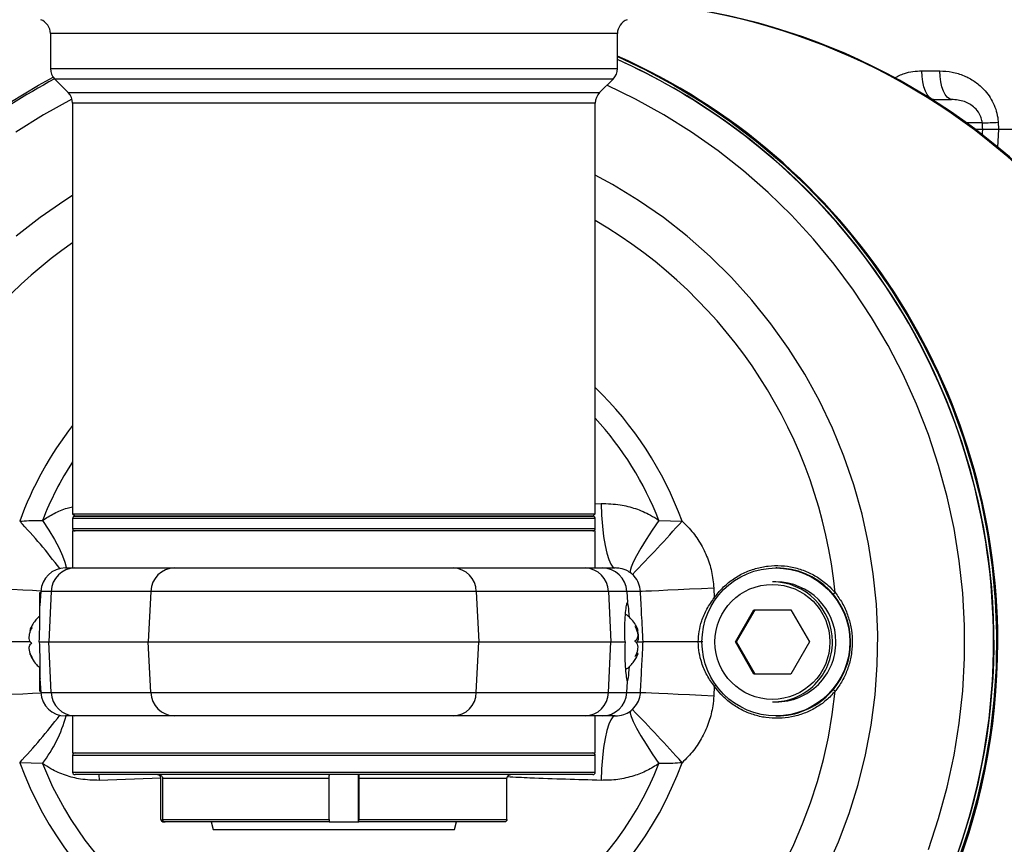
# Model space of a CAD drawing. Extents: x 0 to 16820, y 0 to 11880.
# Tile 40 of 84: x 8722 to 8922, y 5986 to 6153. Entities that reach past the tile are written whole.
import ezdxf

# ---------------------------------------------------------------- set-up
doc = ezdxf.new("R2010")
doc.units = 0
doc.header["$LTSCALE"] = 20
doc.layers.get('0').update_dxf_attribs({"linetype": 'CONTINUOUS'})
doc.styles.add('SLDTEXTSTYLE0', font='TXT', dxfattribs={"width": 0.605})
doc.dimstyles.new('SLDDIMSTYLE1', dxfattribs={"dimtxt": 100, "dimasz": 100, "dimexe": 0, "dimexo": 0.0625, "dimgap": 25, "dimtad": 1, "dimdec": 4, "dimlfac": 20, "dimzin": 12, "dimtxsty": 'SLDTEXTSTYLE0', "dimsah": 1, "dimcen": 0.09, "dimadec": 1, "dimazin": 3, "dimtfac": 1, "dimtofl": 0, "dimtmove": 0, "dimatfit": 3, "dimtolj": 1, "dimtzin": 12})

# ---------------------------------------------------------------- blocks, each defined once
blk = doc.blocks.new('_D_3')
at = {"color": 7, "linetype": 'CONTINUOUS'}
for p, q in [((8406, 6401.82), (13085.4, 6401.82)), ((4232.76, 5673.02), (3718.3, 5582.3))]:
    blk.add_line(p, q, dxfattribs=at)
blk.add_arc((8366, 6401.82), 4689.4, 190, 0, dxfattribs=at)
for points in [[(13055.4, 6401.82), (13039.33, 6301.99), (13069.33, 6301.67)], [(3747.84, 5587.51), (3751.51, 5486.46), (3781, 5491.99)]]:
    blk.add_solid(points, dxfattribs=at)
at = {"color": 7, "linetype": 'CONTINUOUS', "insert": (8621.93, 1846.3), "char_height": 100, "attachment_point": 1, "rotation": 5, "style": 'SLDTEXTSTYLE0'}
blk.add_mtext('170°', dxfattribs=at)

msp = doc.modelspace()

# ---------------------------------------------------------------- linework, layer by layer
at = {"color": 7, "linetype": 'CONTINUOUS'}
for p, q in [((8728.4969402, 6150.1695512), (8728.4969402, 6143.0624424)), ((8843.49692, 6143.0624424), (8843.49692, 6150.1695512)), ((8729.3756021, 6140.9411131), (8732.1182502, 6138.198465)), ((8839.87561, 6138.198465), (8842.6182581, 6140.9411131)), ((8907.2506739, 6136.8198095), (8911.2686826, 6136.8198095)), ((8732.9969419, 6136.0771655), (8732.9969419, 6052.8197883)), ((8838.9969183, 6052.8197883), (8838.9969183, 6136.0771655)), ((8915.9595681, 6130.8197974), (8917.5065471, 6130.8197974)), ((8920.7670404, 6130.8197974), (9091.4604379, 6130.8197974)), ((8732.9969419, 6052.8197883), (8733.4969355, 6052.3197947)), ((8732.9969419, 6052.8197883), (8760.8383013, 6052.8197883)), ((8733.4969355, 6052.3197947), (8733.7002469, 6052.3197947)), ((8761.075647, 6052.3197947), (8733.4969355, 6052.3197947)), ((8733.7002469, 6052.3197947), (8838.4969248, 6052.3197947)), ((8760.8383013, 6052.8197883), (8838.9969183, 6052.8197883)), ((8838.4969248, 6052.3197947), (8761.075647, 6052.3197947)), ((8838.4969248, 6052.3197947), (8838.9969183, 6052.8197883)), ((8732.9969419, 6051.8198012), (8732.9969419, 6049.8197971)), ((8838.9969183, 6049.8197971), (8838.9969183, 6051.8198012)), ((8732.9969419, 6049.3198036), (8732.9969419, 6041.8197809)), ((8838.9969183, 6049.3198036), (8732.9969419, 6049.3198036)), ((8838.9969183, 6041.8197809), (8838.9969183, 6049.3198036)), ((8731.5278662, 6041.8197809), (8733.4785176, 6041.8197809)), ((8733.4785176, 6041.8197809), (8753.6582364, 6041.8197809)), ((8753.6582364, 6041.8197809), (8810.1990832, 6041.8197809)), ((8810.1990832, 6041.8197809), (8836.9803442, 6041.8197809)), ((8836.9803442, 6041.8197809), (8840.40931, 6041.8197809)), ((8840.40931, 6041.8197809), (8843.0401696, 6041.8197809)), ((8875.7822229, 6041.8197809), (8875.6453706, 6041.8197809)), ((8875.6453706, 6038.9848052), (8874.9383999, 6038.9848052)), ((8726.3526632, 6036.8197857), (8726.5210165, 6036.8197857)), ((8726.3526632, 6032.0590733), (8726.3526632, 6036.8197857)), ((8726.5347255, 6037.0814799), (8726.3853861, 6034.2321096)), ((8867.4178435, 6026.8197952), (8871.1667372, 6033.3198009)), ((8867.6458908, 6026.8197952), (8871.3947846, 6033.3198009)), ((8871.1667372, 6033.3198009), (8878.6644651, 6033.3198009)), ((8878.6644651, 6033.3198009), (8882.4132992, 6026.8197952)), ((8724.3006838, 6029.1211306), (8724.5035185, 6029.1211306)), ((8847.4231077, 6029.1295944), (8847.6877524, 6029.1295944)), ((8726.2296392, 6026.8197952), (8728.1456305, 6026.8197952)), ((8728.1456305, 6026.8197952), (8748.325379, 6026.8197952)), ((8748.325379, 6026.8197952), (8815.3760744, 6026.8197952)), ((8815.3760744, 6026.8197952), (8842.1573354, 6026.8197952)), ((8842.1573354, 6026.8197952), (8845.0344218, 6026.8197952)), ((8847.4448634, 6026.8197952), (8848.6945344, 6026.8197952)), ((8871.1667372, 6020.3197895), (8867.4178435, 6026.8197952)), ((8867.6458908, 6026.8197952), (8867.4178435, 6026.8197952)), ((8871.3947846, 6020.3197895), (8867.6458908, 6026.8197952)), ((8882.4132992, 6026.8197952), (8878.6644651, 6020.3197895)), ((8847.6646556, 6024.509996), (8847.3380817, 6024.509996)), ((8726.3526632, 6016.8198048), (8726.3526632, 6021.6026603)), ((8878.6644651, 6020.3197895), (8871.1667372, 6020.3197895)), ((8726.3853861, 6019.4074808), (8726.5347255, 6016.5581106)), ((8726.3526632, 6016.8198048), (8726.5210165, 6016.8198048)), ((8874.9383999, 6014.6547852), (8875.6453706, 6014.6547852)), ((8733.4785176, 6011.8198095), (8731.5278662, 6011.8198095)), ((8732.9969419, 6011.8198095), (8732.9969419, 6004.3197869)), ((8753.6582364, 6011.8198095), (8733.4785176, 6011.8198095)), ((8810.1990832, 6011.8198095), (8753.6582364, 6011.8198095)), ((8836.9803442, 6011.8198095), (8810.1990832, 6011.8198095)), ((8840.40931, 6011.8198095), (8836.9803442, 6011.8198095)), ((8838.9969183, 6004.3197869), (8838.9969183, 6011.8198095)), ((8843.0401696, 6011.8198095), (8840.40931, 6011.8198095)), ((8875.6453706, 6011.8198095), (8875.7822229, 6011.8198095)), ((8732.9969419, 6004.3197869), (8838.9969183, 6004.3197869)), ((8732.9969419, 6003.8197933), (8732.9969419, 6000.4197954)), ((8838.9969183, 6000.4197954), (8838.9969183, 6003.8197933)), ((8733.5863722, 5999.9198018), (8733.4969355, 5999.9198018)), ((8838.4969248, 5999.9198018), (8733.5863722, 5999.9198018)), ((8750.909896, 5990.8197819), (8750.909896, 5999.1197883)), ((8751.2599839, 5999.1197883), (8751.2599839, 5990.8197819)), ((8785.0424064, 5990.8197819), (8785.0424064, 5999.1197883)), ((8791.0321964, 5999.1197883), (8791.0321964, 5990.8197819)), ((8821.0839344, 5990.8197819), (8821.0839344, 5999.1197883)), ((8751.4109029, 5990.3197883), (8751.7609907, 5990.3197883)), ((8785.0131406, 5990.3197883), (8751.7609907, 5990.3197883)), ((8761.1282183, 5990.3197883), (8761.5328146, 5988.809794)), ((8761.5328146, 5988.809794), (8810.4610158, 5988.809794)), ((8785.0131406, 5990.3197883), (8790.887983, 5990.3197883)), ((8790.887983, 5990.3197883), (8791.0029305, 5990.3197883)), ((8820.5829276, 5990.3197883), (8791.0029305, 5990.3197883)), ((8810.4610158, 5988.809794), (8810.8656419, 5990.3197883))]:
    msp.add_line(p, q, dxfattribs=at)
at = {"color": 8, "linetype": 'CONTINUOUS'}
for p, q in [((8758.70219, 6150.1695512), (8728.4969402, 6150.1695512)), ((8843.49692, 6150.1695512), (8758.70219, 6150.1695512)), ((8728.4969402, 6143.0624424), (8843.49692, 6143.0624424)), ((8905.2247716, 6142.6104008), (8908.8536812, 6142.6104008)), ((8759.1192735, 6140.9411131), (8729.3756021, 6140.9411131)), ((8842.6182581, 6140.9411131), (8759.1192735, 6140.9411131)), ((8732.1182502, 6138.198465), (8839.87561, 6138.198465)), ((8760.8383013, 6136.0771655), (8732.9969419, 6136.0771655)), ((8838.9969183, 6136.0771655), (8760.8383013, 6136.0771655)), ((8920.6986142, 6132.1860848), (8920.7670404, 6130.8197974)), ((8917.4425317, 6132.0814787), (8914.2501069, 6132.0814787)), ((8920.7670404, 6130.8197974), (8920.5808355, 6127.1015404)), ((8838.9969183, 6054.8466443), (8840.191902, 6054.8858939)), ((8733.2021607, 6051.8198012), (8732.9969419, 6051.8198012)), ((8838.9969183, 6051.8198012), (8733.2021607, 6051.8198012)), ((8851.9117845, 6051.4725743), (8856.5984679, 6051.3046382)), ((8732.9969419, 6049.8197971), (8838.9969183, 6049.8197971)), ((8728.6641611, 6037.0814799), (8726.5347255, 6037.0814799)), ((8728.6641611, 6037.0814799), (8728.1456305, 6026.8197952)), ((8748.8439096, 6037.0814799), (8728.6641611, 6037.0814799)), ((8748.8439096, 6037.0814799), (8748.325379, 6026.8197952)), ((8814.8727132, 6037.0814799), (8748.8439096, 6037.0814799)), ((8814.8727132, 6037.0814799), (8815.3760744, 6026.8197952)), ((8841.6539444, 6037.0814799), (8814.8727132, 6037.0814799)), ((8841.6539444, 6037.0814799), (8842.1573354, 6026.8197952)), ((8845.3972353, 6037.0814799), (8841.6539444, 6037.0814799)), ((8845.3972353, 6037.0814799), (8845.5156697, 6034.8197816)), ((8848.1579436, 6037.0814799), (8845.3972353, 6037.0814799)), ((8863.0293323, 6037.7512871), (8863.1314052, 6035.7611476)), ((8728.6641611, 6016.5581106), (8728.1456305, 6026.8197952)), ((8748.8439096, 6016.5581106), (8748.325379, 6026.8197952)), ((8814.8727132, 6016.5581106), (8815.3760744, 6026.8197952)), ((8841.6539444, 6016.5581106), (8842.1573354, 6026.8197952)), ((8845.3972353, 6016.5581106), (8845.5156697, 6018.8198088)), ((8726.5347255, 6016.5581106), (8728.6641611, 6016.5581106)), ((8728.6641611, 6016.5581106), (8748.8439096, 6016.5581106)), ((8748.8439096, 6016.5581106), (8814.8727132, 6016.5581106)), ((8814.8727132, 6016.5581106), (8841.6539444, 6016.5581106)), ((8841.6539444, 6016.5581106), (8845.3972353, 6016.5581106)), ((8845.3972353, 6016.5581106), (8848.1579436, 6016.5581106)), ((8863.1314052, 6017.8784429), (8863.0293323, 6015.8883034)), ((8726.8921746, 6002.1670161), (8722.2693278, 6002.3349522)), ((8838.9969183, 6003.8197933), (8732.9969419, 6003.8197933)), ((8732.9969419, 6000.4197954), (8838.9969183, 6000.4197954)), ((8738.32667, 5999.9198018), (8738.3823408, 5998.7536965)), ((8750.9042634, 5999.1742371), (8738.3823408, 5998.7536965)), ((8785.0424064, 5999.1197883), (8751.2599839, 5999.1197883)), ((8790.887983, 5999.9198018), (8790.887983, 5990.3197883)), ((8821.0839344, 5999.1197883), (8791.0321964, 5999.1197883)), ((8751.2599839, 5990.8197819), (8785.0424064, 5990.8197819)), ((8791.0321964, 5990.8197819), (8821.0839344, 5990.8197819))]:
    msp.add_line(p, q, dxfattribs=at)
at = {"color": 7, "linetype": 'CONTINUOUS', "flags": 128}
for points in [[(8843.49692, 6145.5081402), (8849.019946, 6142.8796051), (8854.958774, 6139.6833061), (8860.7238544, 6136.1827551), (8866.2996603, 6132.3873697), (8871.6711713, 6128.307402), (8876.8238736, 6123.9538191), (8881.743939, 6119.3383931), (8886.4180161, 6114.4735812), (8890.8335878, 6109.3724369), (8894.9786736, 6104.0487586), (8898.842187, 6098.5168515), (8902.4136378, 6092.7917062), (8905.6834294, 6086.8887006), (8908.6428, 6080.8237492), (8911.2836434, 6074.6132134), (8913.5989262, 6068.2738422), (8915.5823899, 6061.8227123), (8917.2287298, 6055.2772282), (8918.5334159, 6048.655033), (8919.4930507, 6041.9739483), (8920.1048924, 6035.2520345), (8920.3674508, 6028.5073815), (8920.2798916, 6021.7581688), (8919.8425723, 6015.0226353), (8919.0565659, 6008.3188711), (8917.924018, 6001.664996), (8916.4480282, 5995.0789212), (8914.6325303, 5988.5784088), (8912.482412, 5982.1810125)], [(8720.3035368, 6136.1827551), (8726.0686172, 6139.6833061), (8729.0444387, 6141.3346528)]]:
    msp.add_lwpolyline(points, dxfattribs=at)
at = {"color": 8, "linetype": 'CONTINUOUS', "flags": 128}
for points in [[(8907.5683666, 6136.8198095), (8907.1209146, 6136.9300185), (8906.6899134, 6137.2566818), (8906.2911583, 6137.7877592), (8905.9393717, 6138.50376), (8905.6474281, 6139.3783389), (8905.4260565, 6140.3793691), (8905.2834226, 6141.4700745), (8905.2247716, 6142.6104008)], [(8911.2686826, 6136.8198095), (8910.8075811, 6136.9300185), (8910.3634669, 6137.2566818), (8909.9525524, 6137.7877592), (8909.590037, 6138.50376), (8909.2892123, 6139.3783389), (8909.0611054, 6140.3793691), (8908.9141203, 6141.4700745), (8908.8536812, 6142.6104008)], [(8906.5608693, 5984.7406445), (8908.6329056, 5991.0104869), (8910.3685929, 5997.3818062), (8911.7631627, 6003.8366018), (8912.8125025, 6010.3565453), (8913.5137511, 6016.9231294), (8913.8648821, 6023.5177873), (8913.8648821, 6030.1218031), (8913.5137511, 6036.716461), (8912.8125025, 6043.2830451), (8911.7631627, 6049.8029886), (8910.3685929, 6056.2577842), (8908.6329056, 6062.6291035), (8906.5608693, 6068.8989459), (8904.1584445, 6075.0495194), (8901.4324261, 6081.0633598), (8898.3905626, 6086.9234501), (8895.0414373, 6092.6131605), (8891.3945271, 6098.1163679), (8887.4602033, 6103.4174858), (8883.249612, 6108.5014938), (8878.7746741, 6113.3539377), (8874.0481449, 6117.9611085), (8869.0833164, 6122.309923), (8863.8943149, 6126.3880728), (8858.4958626, 6130.1839648), (8852.9032482, 6133.6868702), (8847.1322967, 6136.8868648), (8841.3729681, 6139.6958528)], [(8732.8827692, 6136.8968187), (8732.8636063, 6136.8868648), (8727.0926846, 6133.6868702), (8721.5000702, 6130.1839648)], [(8885.808797, 5980.6824325), (8888.3043243, 5986.3077699), (8890.4719068, 5992.0677243), (8892.3044516, 5997.9430734), (8893.7957598, 6003.9143859), (8894.9409438, 6009.9617837), (8895.736189, 6016.0651504), (8896.1788131, 6022.2042798), (8896.2674452, 6028.3587275), (8896.0016681, 6034.5080493), (8895.382495, 6040.6318603), (8894.411893, 6046.7097758), (8893.0930806, 6052.7216195), (8891.4304687, 6058.6474238), (8889.4296004, 6064.4674896), (8887.0970918, 6070.162475), (8884.4406916, 6075.7135151), (8881.4692212, 6081.1021326), (8878.1925751, 6086.3104163), (8874.6216012, 6091.3210808), (8870.7681609, 6096.1174665), (8866.6451288, 6100.6836592), (8862.2661544, 6105.0044893), (8857.6457812, 6109.0656219), (8852.7993275, 6112.8534971), (8847.7429463, 6116.3555978), (8842.4933864, 6119.5602714), (8838.9969183, 6121.4729546)], [(8732.9969419, 6117.3426507), (8731.4513041, 6116.3555978), (8726.394893, 6112.8534971), (8721.5484692, 6109.0656219)], [(8840.191902, 6054.8858939), (8840.2874185, 6052.538365), (8840.4534174, 6050.3004192), (8840.6856073, 6048.2293664), (8840.9780873, 6046.3782249), (8841.3233472, 6044.7943805), (8841.7125655, 6043.5183643), (8842.1357585, 6042.5828396), (8842.5821079, 6042.0117973), (8843.0401696, 6041.8197809)], [(8726.8921746, 6051.4725743), (8728.1812442, 6049.476534), (8729.3108417, 6047.5779174), (8730.2491976, 6045.830041), (8730.9699966, 6044.2820488), (8731.4529432, 6042.9774223), (8731.6844774, 6041.9528483), (8731.6974415, 6041.8197809)], [(8851.9117845, 6051.4725743), (8850.5530668, 6049.476534), (8849.3187143, 6047.5779174), (8848.2434167, 6045.830041), (8847.3573936, 6044.2820488), (8846.6855599, 6042.9774223), (8846.2467803, 6041.9528483), (8846.053393, 6041.2371157), (8846.1108221, 6040.8503114)], [(8715.8524407, 6037.7512871), (8718.3353914, 6037.6219152), (8720.7064046, 6037.4994873), (8722.8980673, 6037.3874901), (8724.8481525, 6037.2890829), (8726.5012575, 6037.2070967), (8726.5427424, 6037.2050701)], [(8863.0293323, 6037.7512871), (8860.5149699, 6037.6219152), (8858.0746664, 6037.4994873), (8855.7777418, 6037.3874901), (8853.6894334, 6037.2890829), (8851.869048, 6037.2070967), (8850.3683222, 6037.1438561), (8849.2298735, 6037.1011196), (8848.4860374, 6037.0801388), (8848.1579436, 6037.0814799)], [(8887.6477195, 6036.8278919), (8887.4307586, 6036.6439818), (8887.2421099, 6036.4840625)], [(8863.4502603, 6035.5358122), (8863.3759929, 6035.5881749), (8863.1314052, 6035.7611476)], [(8726.5427424, 6016.4345203), (8726.5012575, 6016.4324938), (8724.8481525, 6016.3505076), (8722.8980673, 6016.2521003), (8720.7064046, 6016.1401032), (8718.3353914, 6016.0176753), (8715.8524407, 6015.8883034)], [(8848.1579436, 6016.5581106), (8848.4860374, 6016.5594517), (8849.2298735, 6016.5384708), (8850.3683222, 6016.4957343), (8851.869048, 6016.4324938), (8853.6894334, 6016.3505076), (8855.7777418, 6016.2521003), (8858.0746664, 6016.1401032), (8860.5149699, 6016.0176753), (8863.0293323, 6015.8883034)], [(8863.1314052, 6017.8784429), (8863.3759929, 6018.0514155), (8863.4502603, 6018.1037782)], [(8887.6477195, 6016.8116985), (8887.4307586, 6016.9956087), (8887.2421099, 6017.1555279)], [(8846.1108221, 6012.7892791), (8846.053393, 6012.4024747), (8846.2467803, 6011.6867422), (8846.6855599, 6010.6621681), (8847.3573936, 6009.3575417), (8848.2434167, 6007.8095494), (8849.3187143, 6006.061673), (8850.5530668, 6004.1630565), (8851.9117845, 6002.1670161)], [(8843.0401696, 6011.8198095), (8842.5821079, 6011.6277932), (8842.1357585, 6011.0567509), (8841.7125655, 6010.1212262), (8841.3233472, 6008.8452099), (8840.9780873, 6007.2613655), (8840.6856073, 6005.4102241), (8840.4534174, 6003.3391713), (8840.2874185, 6001.1012255), (8840.191902, 5998.7536965)]]:
    msp.add_lwpolyline(points, dxfattribs=at)
at = {"color": 7, "linetype": 'CONTINUOUS'}
msp.add_circle((8875.6346573, 6026.8210692), 14.9951422, dxfattribs=at)
at = {"color": 8, "linetype": 'CONTINUOUS'}
msp.add_circle((8874.9075695, 6026.8183501), 11.6608888, dxfattribs=at)
at = {"color": 7, "linetype": 'CONTINUOUS'}
for centre, radius, start, end in [((8365.9969283, 6401.8197952), 4157, 190, 170), ((8365.9969283, 6401.8197952), 1594, 190, 170), ((8837.7646013, 6026.825832), 130.0060844, 270.05144335, 83.079980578), ((8837.9240797, 6026.8257891), 130.0060415, 270.051414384, 83.133205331), ((8837.6112895, 6026.8767298), 129.9520852, 359.97489757, 83.029275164), ((8725.4969283, 6150.1695447), 3, 0, 70), ((8846.4969283, 6150.1695447), 3, 110, 180), ((8790.4498588, 6026.835654), 130.0159186, 270.057143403, 65.920466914), ((8790.6285125, 6026.8558008), 129.9995944, 359.984130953, 66.003469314), ((8790.2889662, 6026.8227435), 129.5459123, 338.732660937, 65.749512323), ((8790.3522989, 6026.9618489), 129.3691307, 43.059504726, 65.745006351), ((8731.4969283, 6143.0624359), 3, 180, 225), ((8840.4969283, 6143.0624359), 3, 315, 0), ((8790.4663075, 6026.950211), 129.3842548, 118.195146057, 136.40593687), ((8729.9969283, 6136.0771545), 3, 0, 45), ((8841.9969283, 6136.0771545), 3, 135, 180), ((8733.4969283, 6051.8197952), 0.5, 90, 180), ((8838.4969283, 6051.8197952), 0.5, 0, 90), ((8733.4969283, 6049.8197952), 0.5, 180, 270), ((8838.4969283, 6049.8197952), 0.5, 270, 0), ((8731.5278679, 6036.8197952), 5, 90, 177), ((8875.7742129, 6026.8274019), 14.9923812, 359.970929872, 89.96938869), ((8874.9318308, 6026.8259222), 12.1588848, 359.971128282, 89.969044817), ((8875.6387334, 6026.8257946), 12.1590124, 359.97172973, 89.968724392), ((8790.6951926, 6026.7527087), 129.9329267, 270.030094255, 0.029582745), ((8837.6304065, 6026.7527551), 129.9329731, 270.030101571, 0.02956228), ((8874.9323408, 6026.8131589), 12.1583751, 270.028553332, 0.031273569), ((8875.6392494, 6026.8132804), 12.1584967, 270.028845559, 0.030700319), ((8875.7758798, 6026.8105234), 14.9907152, 270.024243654, 0.035437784), ((8731.5278679, 6016.8197952), 5, 183, 270), ((8733.4969283, 6003.8197952), 0.5, 90, 180), ((8838.4969283, 6003.8197952), 0.5, 0, 90), ((8733.4969283, 6000.4197952), 0.5, 180, 270), ((8838.4969283, 6000.4197952), 0.5, 270, 0)]:
    msp.add_arc(centre, radius, start, end, dxfattribs=at)
at = {"color": 8, "linetype": 'CONTINUOUS'}
for centre, radius, start, end in [((8916.5097529, 6211.844597), 79.7685723, 270.670007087, 273.01013937), ((8790.1743415, 6026.8187023), 129.5968899, 338.948684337, 43.052027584), ((8789.3879704, 6026.8474822), 98.7653121, 5.799739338, 59.848298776), ((8789.6225236, 6026.8418768), 98.7784252, 124.977771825, 174.197765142), ((8789.3518905, 6026.8455963), 71.5565993, 19.987426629, 46.147390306), ((8789.5300392, 6026.8377841), 71.5725524, 142.17347581, 160.01056363), ((8789.3293135, 6026.8472569), 67.253044, 21.478936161, 42.394648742), ((8789.4999649, 6026.8330078), 67.2818226, 147.118611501, 158.517667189), ((8641.4138258, 5974.7642476), 111.337521, 36.948614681, 43.42959209), ((8558.1868294, 6319.3603406), 401.1276176, 315.959180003, 318.067440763), ((8733.5632972, 6036.9186736), 4.9018406, 90.991006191, 178.096667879), ((8753.7429849, 6036.9187359), 4.9017777, 90.990656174, 178.09737253), ((8810.0452405, 6036.9939666), 4.8282659, 1.038553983, 88.174079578), ((8836.8265331, 6036.9940282), 4.8282033, 1.037836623, 88.174431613), ((8840.4069248, 6036.8227695), 4.997012, 2.967702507, 89.972652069), ((8789.4989414, 6026.7250161), 98.648145, 185.767484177, 354.232515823), ((8733.5632972, 6016.7209169), 4.9018406, 181.903332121, 269.008993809), ((8753.7429849, 6016.7208545), 4.9017777, 181.90262747, 269.009343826), ((8810.0452405, 6016.6456238), 4.8282659, 271.825920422, 358.961446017), ((8836.8265331, 6016.6455622), 4.8282033, 271.825568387, 358.962163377), ((8840.4069248, 6016.816821), 4.997012, 270.027347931, 357.032297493), ((8534.8755541, 5712.5512564), 432.9898655, 42.010136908, 43.963242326), ((8628.8294887, 6089.5058304), 127.787971, 316.987926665, 322.633866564), ((8704.2560878, 6019.4579635), 28.4845447, 322.625004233, 344.445740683), ((8789.4338978, 6026.7299185), 71.4576368, 199.961620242, 340.038379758), ((8789.4019796, 6026.7328151), 67.1636375, 201.454386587, 338.545613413)]:
    msp.add_arc(centre, radius, start, end, dxfattribs=at)
for centre, major_axis, start_param, end_param in [((9003.0923507, 5318.3865556), (-334.6796281, 6484.285309), 1.4446281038, 1.4448242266), ((9003.0923507, 6943.2530348), (334.6796281, 6484.285309), 1.696768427, 1.6969448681)]:
    msp.add_ellipse(centre, major_axis=major_axis, ratio=0.0067678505, start_param=start_param, end_param=end_param, dxfattribs=at)
at = {"color": 7, "linetype": 'CONTINUOUS'}
for major_axis, start_param, end_param in [((-0.4196955, 7.9999772), 5.3821031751, 6.2807989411), ((0.4196955, 7.9999772), 3.1439790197, 4.0428185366)]:
    msp.add_ellipse((8845.9344809, 6026.8197952), major_axis=major_axis, ratio=0.0454875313, start_param=start_param, end_param=end_param, dxfattribs=at)
at = {"color": 8, "linetype": 'CONTINUOUS'}
for points, knots in [([(8899.6205045, 6141.1362289), (8900.2958283, 6141.5009853), (8902.0489319, 6142.4478727), (8904.0156594, 6142.5485228), (8905.2247716, 6142.6104008)], [0, 0, 0, 0, 0.3852161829, 1, 1, 1, 1]), ([(8908.8536812, 6142.6104008), (8909.6946597, 6142.5619314), (8911.3762997, 6142.4650108), (8913.7462638, 6141.7176612), (8915.8846704, 6140.5721799), (8917.1593646, 6139.5193203), (8918.5205475, 6138.1028427), (8919.5531759, 6136.6347585), (8920.3713553, 6134.4543207), (8920.6370253, 6133.1195041), (8920.6872285, 6132.358643), (8920.6986142, 6132.1860848)], [0, 0, 0, 0, 0.15095998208, 0.3018630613, 0.43993791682, 0.57784252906, 0.5866247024, 0.77764482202, 0.87463241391, 0.9715674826, 1, 1, 1, 1]), ([(8917.4425317, 6132.0814787), (8917.437155, 6132.1599491), (8917.4077787, 6132.5886777), (8917.2467585, 6133.2125446), (8916.7764826, 6134.2196322), (8915.7095981, 6135.4774967), (8913.7612121, 6136.5830484), (8912.1363337, 6136.7373928), (8911.2686826, 6136.8198095)], [0, 0, 0, 0, 0.0218295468, 0.1192672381, 0.1772645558, 0.3534432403, 0.6547521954, 1, 1, 1, 1]), ([(8840.191902, 6054.8858939), (8841.4846843, 6054.8524888), (8843.8395671, 6054.7916392), (8847.2012389, 6053.9184619), (8849.8362986, 6052.8065843), (8851.3372666, 6051.8418434), (8851.9117845, 6051.4725743)], [0, 0, 0, 0, 0.3135457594, 0.571142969, 0.8358485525, 1, 1, 1, 1]), ([(8726.8921746, 6051.4725743), (8727.6763611, 6051.9666803), (8729.2623146, 6052.9659694), (8731.3429048, 6053.8673585), (8732.6275303, 6054.1389427), (8732.9969419, 6054.2170404)], [0, 0, 0, 0, 0.410660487, 0.8305273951, 1, 1, 1, 1]), ([(8722.2693278, 6051.3046382), (8722.8967896, 6051.3552612), (8724.4586307, 6051.481269), (8725.9812563, 6051.4758289), (8726.8921746, 6051.4725743)], [0, 0, 0, 0, 0.4017449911, 1, 1, 1, 1]), ([(8856.5984679, 6051.3046382), (8857.0886113, 6050.8317909), (8858.367663, 6049.5978739), (8860.1149091, 6047.2544938), (8861.6421597, 6044.2975218), (8862.6911156, 6041.0908377), (8862.9155077, 6038.8751905), (8863.0293323, 6037.7512871)], [0, 0, 0, 0, 0.1327903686, 0.3465225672, 0.56653421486, 0.78012127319, 1, 1, 1, 1]), ([(8863.1314052, 6035.7611476), (8863.6628001, 6036.4385409), (8864.7410129, 6037.8129879), (8866.7583674, 6039.4868264), (8869.0254962, 6040.8325636), (8871.4708306, 6041.7654687), (8874.0605957, 6042.2818005), (8876.6779785, 6042.3555489), (8879.2940715, 6041.9856209), (8881.7893358, 6041.1903548), (8884.1303443, 6039.9720454), (8886.1043948, 6038.5075047), (8887.1757403, 6037.3415507), (8887.6477195, 6036.8278919)], [0, 0, 0, 0, 0.0912130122, 0.1850733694, 0.2763137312, 0.3701905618, 0.461518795, 0.5554900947, 0.6468368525, 0.7408309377, 0.8321087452, 0.9260358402, 1, 1, 1, 1]), ([(8846.1108221, 6040.8503114), (8845.9595086, 6040.9502513), (8845.3017396, 6041.3846966), (8844.2384131, 6041.7540054), (8843.3756577, 6041.8013649), (8843.0401696, 6041.8197809)], [0, 0, 0, 0, 0.1543990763, 0.6711824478, 1, 1, 1, 1]), ([(8846.5352966, 6040.5081807), (8846.4430408, 6040.5885383), (8846.2993308, 6040.713714), (8846.1605216, 6040.8142981), (8846.1108221, 6040.8503114)], [0, 0, 0, 0, 0.6419578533, 1, 1, 1, 1]), ([(8848.1579436, 6037.0814799), (8848.0733558, 6037.6389063), (8847.9040517, 6038.7546068), (8847.1818393, 6039.8787456), (8846.6584349, 6040.3883006), (8846.5352966, 6040.5081807)], [0, 0, 0, 0, 0.4329698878, 0.8665980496, 1, 1, 1, 1]), ([(8848.6945344, 6026.8197952), (8848.5969958, 6028.6807643), (8848.4177137, 6032.1013396), (8848.2392939, 6035.5218866), (8848.1579436, 6037.0814799)], [0, 0, 0, 0, 0.5440514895, 1, 1, 1, 1]), ([(8887.6477195, 6036.8278919), (8888.1427587, 6036.1393165), (8889.1461773, 6034.74361), (8890.1987788, 6032.3811319), (8890.8952397, 6029.8666816), (8891.1731281, 6027.2868987), (8891.0389989, 6024.6814434), (8890.5026423, 6022.1660133), (8889.5691302, 6019.7607434), (8888.5555221, 6018.0022665), (8887.8404611, 6017.0644759), (8887.6477195, 6016.8116985)], [0, 0, 0, 0, 0.1177333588, 0.2386393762, 0.3576102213, 0.4797107, 0.5978935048, 0.7191475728, 0.835966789, 0.955785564, 1, 1, 1, 1]), ([(8859.8912669, 6026.8197952), (8859.9291773, 6027.5347022), (8860.0059703, 6028.9828499), (8860.587656, 6031.2399166), (8861.5641738, 6033.5685122), (8862.6034499, 6035.0225116), (8863.1314052, 6035.7611476)], [0, 0, 0, 0, 0.221198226, 0.4480690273, 0.7196174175, 1, 1, 1, 1]), ([(8848.1579436, 6016.5581106), (8848.2392995, 6018.1177031), (8848.3597023, 6020.4258255), (8848.5386617, 6023.8463984), (8848.6362181, 6025.7073642), (8848.6945344, 6026.8197952)], [0, 0, 0, 0, 0.45594839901, 0.67478184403, 1, 1, 1, 1]), ([(8863.1314052, 6017.8784429), (8862.6191824, 6018.5930372), (8861.5781555, 6020.0453581), (8860.6017587, 6022.35548), (8860.0091446, 6024.6385653), (8859.930879, 6026.0868056), (8859.8912669, 6026.8197952)], [0, 0, 0, 0, 0.2715701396, 0.5519313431, 0.7732215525, 1, 1, 1, 1]), ([(8846.5352966, 6013.1314097), (8846.9132985, 6013.5507483), (8847.6684589, 6014.3884895), (8848.0816615, 6015.6599481), (8848.1434537, 6016.387503), (8848.1579436, 6016.5581106)], [0, 0, 0, 0, 0.4341387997, 0.8673087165, 1, 1, 1, 1]), ([(8887.6477195, 6016.8116985), (8887.060093, 6016.1830774), (8885.867788, 6014.9075935), (8883.7144825, 6013.4151389), (8881.3406475, 6012.2713889), (8878.825123, 6011.5543772), (8876.2019405, 6011.2648561), (8873.5891912, 6011.4181714), (8871.015677, 6012.0130002), (8868.5981442, 6013.0208793), (8866.3702326, 6014.43693), (8864.5270645, 6016.0679375), (8863.5586715, 6017.3241758), (8863.1314052, 6017.8784429)], [0, 0, 0, 0, 0.0911615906, 0.1849685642, 0.2761511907, 0.3699712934, 0.461241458, 0.5551511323, 0.6464955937, 0.7404812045, 0.8318130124, 0.9257939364, 1, 1, 1, 1]), ([(8863.0293323, 6015.8883034), (8862.9736385, 6015.2116995), (8862.8280485, 6013.4429775), (8862.1193297, 6010.6099759), (8860.7948137, 6007.5559684), (8858.9731805, 6004.7131425), (8857.3976448, 6003.1352994), (8856.5984679, 6002.3349522)], [0, 0, 0, 0, 0.13236779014, 0.34602498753, 0.56597747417, 0.77984584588, 1, 1, 1, 1]), ([(8843.0401696, 6011.8198095), (8843.6221873, 6011.8608949), (8844.6602861, 6011.9341757), (8845.6680628, 6012.5282687), (8846.1108221, 6012.7892791)], [0, 0, 0, 0, 0.5606573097, 1, 1, 1, 1]), ([(8846.1108221, 6012.7892791), (8846.2184873, 6012.869269), (8846.3600201, 6012.9744209), (8846.501453, 6013.1010972), (8846.5352966, 6013.1314097)], [0, 0, 0, 0, 0.7607091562, 1, 1, 1, 1]), ([(8856.5984679, 6002.3349522), (8855.9671725, 6002.2843293), (8854.3957678, 6002.15832), (8852.8415885, 6002.163761), (8851.9117845, 6002.1670161)], [0, 0, 0, 0, 0.4017396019, 1, 1, 1, 1]), ([(8738.3823408, 5998.7536965), (8737.1176451, 5998.7871013), (8734.8139177, 5998.8479504), (8731.5182291, 5999.7211394), (8728.9319954, 6000.8329766), (8727.4568107, 6001.797745), (8726.8921746, 6002.1670161)], [0, 0, 0, 0, 0.3135453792, 0.5711438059, 0.8358526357, 1, 1, 1, 1]), ([(8851.9117845, 6002.1670161), (8851.1148713, 6001.6669726), (8849.5031748, 6000.6556725), (8846.692921, 5999.5648326), (8843.5640934, 5998.8201722), (8841.3264008, 5998.7760608), (8840.191902, 5998.7536965)], [0, 0, 0, 0, 0.2259143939, 0.4568946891, 0.7246483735, 1, 1, 1, 1]), ([(8840.191902, 5998.7536965), (8835.3836563, 5998.8872106), (8829.0572603, 5999.0628802), (8822.691853, 5999.370681), (8821.1643411, 5999.4445442)], [0, 0, 0, 0, 0.7600292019, 1, 1, 1, 1])]:
    msp.add_open_spline(points, degree=3, knots=knots, dxfattribs=at)
at = {"color": 7, "linetype": 'CONTINUOUS'}
for points, knots in [([(8917.5065471, 6130.8197974), (8917.6394639, 6130.8197974), (8917.9419279, 6130.8197974), (8919.0449547, 6130.8197974), (8920.1930148, 6130.8197974), (8920.7670404, 6130.8197974)], [0, 0, 0, 0, 0.2815981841, 0.6408018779, 1, 1, 1, 1]), ([(8845.0344218, 6026.8197952), (8845.003252, 6027.7122054), (8844.9409112, 6029.4970644), (8845.0457354, 6031.8841005), (8845.2288224, 6033.6967506), (8845.4074769, 6034.6768343), (8845.4845457, 6034.7786597), (8845.5156697, 6034.8197816)], [0, 0, 0, 0, 0.213092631, 0.4261944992, 0.639809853, 0.8545383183, 1, 1, 1, 1]), ([(8726.2296392, 6026.8197952), (8726.2685997, 6027.714175), (8726.3465201, 6029.5029234), (8726.3679526, 6031.8603725), (8726.3612054, 6033.5498215), (8726.3872217, 6034.0406497), (8726.3973368, 6034.2314838)], [0, 0, 0, 0, 0.2747128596, 0.5494222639, 0.8248153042, 1, 1, 1, 1]), ([(8847.685994, 6029.1496514), (8847.6607628, 6029.2258896), (8847.4981958, 6029.7171003), (8847.017664, 6030.5729363), (8846.1927559, 6031.5817874), (8845.5346221, 6032.2146619), (8845.1464461, 6032.434742), (8845.1225473, 6032.4482916)], [0, 0, 0, 0, 0.0567737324, 0.3657990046, 0.6845579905, 0.9805791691, 1, 1, 1, 1]), ([(8726.3644351, 6032.0706366), (8726.0890176, 6031.8188452), (8725.5571405, 6031.3325939), (8724.9466567, 6030.4906952), (8724.5333914, 6029.762911), (8724.3662429, 6029.3054591), (8724.3077768, 6029.1454493)], [0, 0, 0, 0, 0.3087958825, 0.5963364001, 0.8588045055, 1, 1, 1, 1]), ([(8724.7087969, 6026.5427826), (8724.5729434, 6026.6665952), (8724.3375548, 6026.881121), (8724.1922728, 6027.4728897), (8724.2004319, 6028.106261), (8724.3486548, 6028.7837969), (8724.5599471, 6029.3195073), (8724.7241061, 6029.6088739), (8724.7774316, 6029.7028719)], [0, 0, 0, 0, 0.2355649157, 0.4081552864, 0.5811384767, 0.7450748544, 0.9171900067, 1, 1, 1, 1]), ([(8724.7774316, 6029.7028719), (8724.6433448, 6029.5428704), (8724.4110637, 6029.2656965), (8724.2775993, 6029.1032509), (8724.298614, 6029.1371958), (8724.3044985, 6029.1467009)], [0, 0, 0, 0, 0.4957525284, 0.8588020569, 1, 1, 1, 1]), ([(8847.0534695, 6029.9386679), (8847.2025994, 6029.6519081), (8847.4609917, 6029.1550492), (8847.6198696, 6028.3963834), (8847.6086427, 6027.8015022), (8847.4422287, 6027.3464044), (8847.2070221, 6027.1044808), (8847.0254844, 6027.0284395), (8846.9665064, 6027.0037352)], [0, 0, 0, 0, 0.2355518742, 0.4081326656, 0.5811389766, 0.7450587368, 0.9171746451, 1, 1, 1, 1]), ([(8847.6889743, 6029.1506647), (8847.6887992, 6029.1498193), (8847.6883874, 6029.1478301), (8847.519565, 6029.362747), (8847.2894834, 6029.6525189), (8847.111335, 6029.8685103), (8847.0534695, 6029.9386679)], [0, 0, 0, 0, 0.224343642, 0.5279120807, 0.8466581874, 1, 1, 1, 1]), ([(8847.2853316, 6026.6358553), (8847.4209232, 6026.7525942), (8847.6558488, 6026.9548557), (8847.8016832, 6027.5332414), (8847.7883535, 6028.155499), (8847.6787257, 6028.7187635), (8847.5477242, 6029.0264033), (8847.5037826, 6029.1295944)], [0, 0, 0, 0, 0.28457166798, 0.49304823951, 0.70203206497, 0.90005311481, 1, 1, 1, 1]), ([(8724.4793488, 6026.8197952), (8724.4238835, 6026.8197952), (8723.8211836, 6026.8197952), (8722.0397833, 6026.8197952), (8720.1012948, 6026.8197952), (8718.9292921, 6026.8197952)], [0, 0, 0, 0, 0.0385321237, 0.4187002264, 1, 1, 1, 1]), ([(8724.7993065, 6023.659706), (8724.6526291, 6023.9471771), (8724.3984841, 6024.4452727), (8724.2177753, 6025.1975856), (8724.1938727, 6025.7821804), (8724.3126356, 6026.2232989), (8724.5038377, 6026.4524276), (8724.6585326, 6026.5206239), (8724.7087969, 6026.5427826)], [0, 0, 0, 0, 0.2355577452, 0.4081462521, 0.5811496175, 0.7450773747, 0.9171692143, 1, 1, 1, 1]), ([(8726.2296392, 6026.8197952), (8726.2685997, 6025.9254154), (8726.3465201, 6024.136667), (8726.3679526, 6021.7792179), (8726.3612054, 6020.089769), (8726.3872217, 6019.5989408), (8726.3973368, 6019.4081067)], [0, 0, 0, 0, 0.2747128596, 0.5494222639, 0.8248153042, 1, 1, 1, 1]), ([(8845.0344218, 6026.8197952), (8845.003252, 6025.9273851), (8844.9409112, 6024.1425261), (8845.0457354, 6021.7554899), (8845.2288224, 6019.9428398), (8845.4074769, 6018.9627561), (8845.4845457, 6018.8609307), (8845.5156697, 6018.8198088)], [0, 0, 0, 0, 0.213092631, 0.4261944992, 0.639809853, 0.8545383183, 1, 1, 1, 1]), ([(8846.9665064, 6027.0037352), (8847.1262712, 6026.8869302), (8847.4030723, 6026.6845595), (8847.5971537, 6026.106894), (8847.6180122, 6025.4821053), (8847.4813192, 6024.807919), (8847.2665953, 6024.27121), (8847.0947721, 6023.9795935), (8847.0389558, 6023.8848625)], [0, 0, 0, 0, 0.2355839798, 0.408161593, 0.5811520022, 0.7450773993, 0.9171889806, 1, 1, 1, 1]), ([(8859.8912669, 6026.8197952), (8859.4435266, 6026.8197952), (8858.1845937, 6026.8197952), (8856.2241067, 6026.8197952), (8854.1233566, 6026.8197952), (8852.3025183, 6026.8197952), (8850.7974503, 6026.8197952), (8849.6749326, 6026.8197952), (8848.9232224, 6026.8197952), (8848.7698277, 6026.8197952), (8848.6945344, 6026.8197952)], [0, 0, 0, 0, 0.07350623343, 0.20668097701, 0.33985793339, 0.47294983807, 0.60603608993, 0.73894807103, 0.87186360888, 1, 1, 1, 1]), ([(8860.8001484, 6026.8197952), (8860.6652876, 6026.8197952), (8860.3688159, 6026.8197952), (8860.0597456, 6026.8197952), (8859.8912669, 6026.8197952)], [0, 0, 0, 0, 0.4548856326, 1, 1, 1, 1]), ([(8724.335493, 6024.4999228), (8724.3191536, 6024.4964417), (8724.2822561, 6024.4885806), (8724.3988431, 6024.2553286), (8724.5886647, 6023.9531758), (8724.7476603, 6023.7316603), (8724.7993065, 6023.659706)], [0, 0, 0, 0, 0.2372505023, 0.5357566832, 0.8492009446, 1, 1, 1, 1]), ([(8724.343927, 6024.4188307), (8724.4782437, 6024.0955638), (8724.8076612, 6023.3027375), (8725.5083679, 6022.3391303), (8726.1278163, 6021.7983592), (8726.3643457, 6021.5918718)], [0, 0, 0, 0, 0.2985270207, 0.732150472, 1, 1, 1, 1]), ([(8845.1206995, 6021.2104021), (8845.3263953, 6021.351044), (8845.8395232, 6021.7018889), (8846.5080138, 6022.4079709), (8847.1077908, 6023.2429535), (8847.4835261, 6023.9263953), (8847.627998, 6024.3333199), (8847.6677848, 6024.4453846)], [0, 0, 0, 0, 0.1782716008, 0.4447157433, 0.6907089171, 0.9148229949, 1, 1, 1, 1]), ([(8847.0389558, 6023.8848625), (8847.1942515, 6024.0508263), (8847.4633065, 6024.3383641), (8847.6532889, 6024.5171558), (8847.6623213, 6024.4935957), (8847.6646258, 6024.4875847)], [0, 0, 0, 0, 0.5041727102, 0.8734958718, 1, 1, 1, 1]), ([(8750.909896, 5999.1197883), (8750.9098962, 5999.1203148), (8750.9099151, 5999.1764205), (8750.8942761, 5999.3222387), (8750.8058065, 5999.5443112), (8750.6260693, 5999.7503542), (8750.3883781, 5999.8857041), (8750.2048243, 5999.9194266), (8750.1116903, 5999.919789), (8750.1083924, 5999.9198018)], [0, 0, 0, 0, 0.0012600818, 0.1342776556, 0.3483089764, 0.5623249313, 0.7768281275, 0.9920973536, 1, 1, 1, 1]), ([(8750.4584802, 5999.9198018), (8750.4941401, 5999.918352), (8750.6198207, 5999.9132423), (8750.829972, 5999.8453685), (8751.050625, 5999.6819797), (8751.1840005, 5999.4818427), (8751.2496216, 5999.2885163), (8751.2565314, 5999.1760045), (8751.2599839, 5999.1197883)], [0, 0, 0, 0, 0.0854176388, 0.301048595, 0.5165240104, 0.7314381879, 0.8658137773, 1, 1, 1, 1]), ([(8785.0424064, 5999.1197883), (8785.0424064, 5999.1203148), (8785.0424053, 5999.1764175), (8785.0433335, 5999.3222443), (8785.0484821, 5999.5443435), (8785.0590583, 5999.7503494), (8785.0727977, 5999.8856669), (8785.0838067, 5999.9194365), (8785.0890671, 5999.9197892), (8785.0892557, 5999.9198018)], [0, 0, 0, 0, 0.0012599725, 0.1342588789, 0.3482690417, 0.5623150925, 0.7768421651, 0.9919993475, 1, 1, 1, 1]), ([(8791.0790456, 5999.9198018), (8791.0769643, 5999.9183466), (8791.0696182, 5999.9132103), (8791.0573447, 5999.8454883), (8791.0443967, 5999.6818483), (8791.0366518, 5999.4819037), (8791.0328089, 5999.2885055), (8791.0324005, 5999.176002), (8791.0321964, 5999.1197883)], [0, 0, 0, 0, 0.0853064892, 0.3010906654, 0.5164486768, 0.7314422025, 0.8658117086, 1, 1, 1, 1]), ([(8821.0839344, 5999.1197883), (8821.0873853, 5999.1752882), (8821.0963914, 5999.32013), (8821.187671, 5999.5420246), (8821.3652252, 5999.7486637), (8821.57337, 5999.8671252), (8821.7527956, 5999.9141355), (8821.8472038, 5999.9181685), (8821.8854381, 5999.9198018)], [0, 0, 0, 0, 0.1325611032, 0.3459537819, 0.5596413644, 0.7739985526, 0.9084720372, 1, 1, 1, 1]), ([(8750.909896, 5990.8197819), (8750.9150461, 5990.7656392), (8750.9255232, 5990.6554952), (8751.008653, 5990.5067689), (8751.133808, 5990.3922754), (8751.275858, 5990.3292497), (8751.3714153, 5990.3225549), (8751.4109029, 5990.3197883)], [0, 0, 0, 0, 0.2064795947, 0.4200478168, 0.6340501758, 0.848777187, 1, 1, 1, 1]), ([(8751.7609907, 5990.3197883), (8751.7577325, 5990.3198069), (8751.6981717, 5990.3201477), (8751.5819571, 5990.342572), (8751.4332132, 5990.4288878), (8751.3224153, 5990.5595417), (8751.2672236, 5990.6978052), (8751.2619396, 5990.7868319), (8751.2599839, 5990.8197819)], [0, 0, 0, 0, 0.0124922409, 0.228361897, 0.4441638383, 0.659460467, 0.873962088, 1, 1, 1, 1]), ([(8785.0424064, 5990.8197819), (8785.0421092, 5990.7656455), (8785.0415046, 5990.6555318), (8785.0366676, 5990.5066923), (8785.0293251, 5990.3922997), (8785.0210274, 5990.3292743), (8785.0154452, 5990.3225602), (8785.0131406, 5990.3197883)], [0, 0, 0, 0, 0.2064940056, 0.4200101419, 0.6341464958, 0.8489582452, 1, 1, 1, 1]), ([(8791.0029305, 5990.3197883), (8791.0031192, 5990.319807), (8791.0065685, 5990.3201481), (8791.0133911, 5990.3425306), (8791.0220586, 5990.4289477), (8791.0285702, 5990.5594975), (8791.0317782, 5990.6978056), (8791.0320834, 5990.7868325), (8791.0321964, 5990.8197819)], [0, 0, 0, 0, 0.0124965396, 0.2284407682, 0.4441424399, 0.65950557, 0.873981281, 1, 1, 1, 1]), ([(8821.0839344, 5990.8197819), (8821.0837846, 5990.8108677), (8821.0830513, 5990.767246), (8821.0668611, 5990.6682607), (8821.0046449, 5990.5322918), (8820.8858339, 5990.4102331), (8820.738761, 5990.3333733), (8820.6327718, 5990.3241336), (8820.5829276, 5990.3197883)], [0, 0, 0, 0, 0.034121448, 0.1669730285, 0.3809772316, 0.5950077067, 0.8095416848, 1, 1, 1, 1])]:
    msp.add_open_spline(points, degree=3, knots=knots, dxfattribs=at)

# ---------------------------------------------------------------- dimensions: what is measured, and where the dimension line sits
dim = msp.add_angular_dim_2l(base=(8774.7050665, 1730.2643988), line1=((4272.1510991, 5679.9643207), (6796.21337, 6125.0246)), line2=((7345.1676267, 6401.8197952), (8365.9969283, 6401.8197952)), dimstyle='SLDDIMSTYLE1', dxfattribs=at)
dim.commit()
dim.dimension.update_dxf_attribs({"geometry": '_D_3', "text_midpoint": (8774.7050665, 1730.2643988), "dimtype": 162})

doc.saveas('drawing.dxf')
